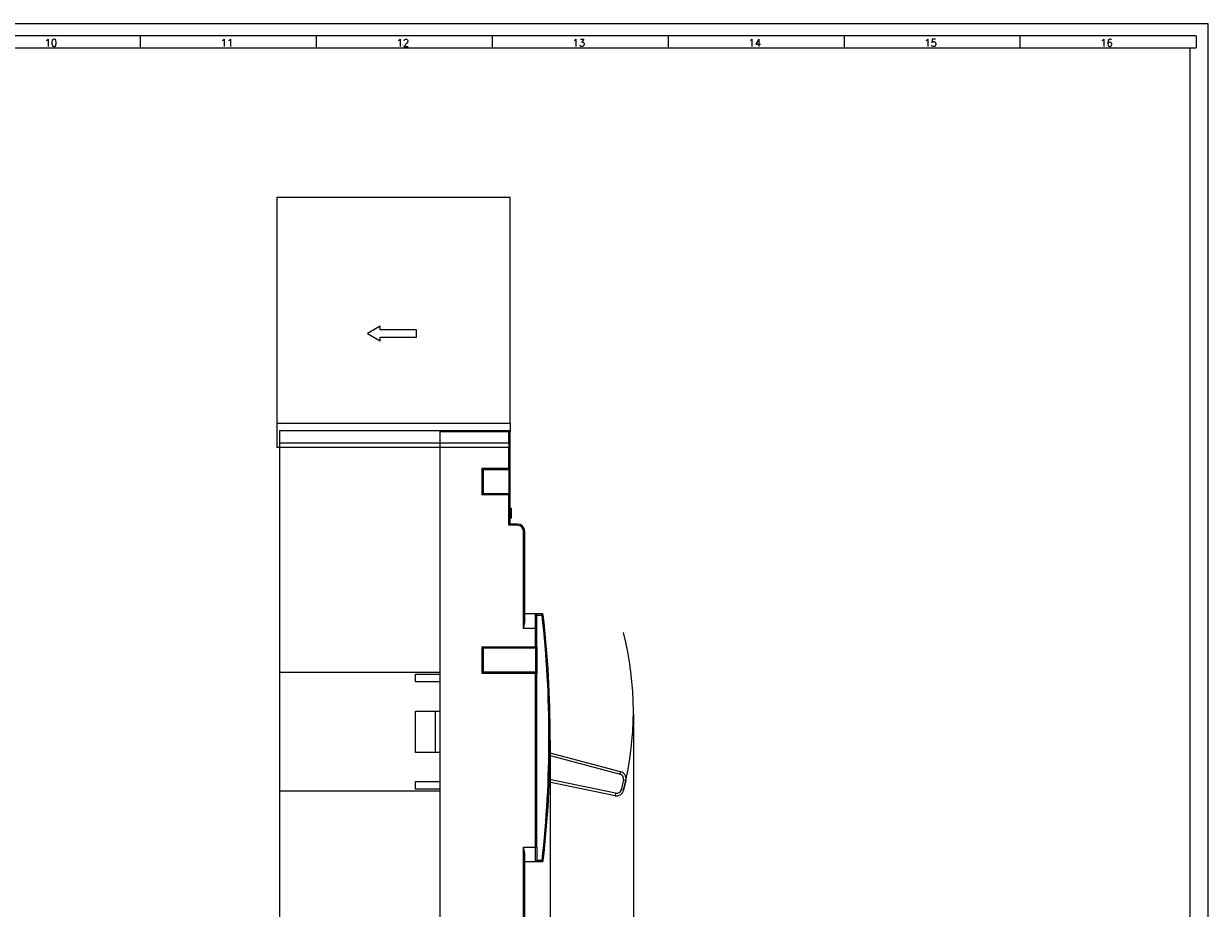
# Model space of a CAD drawing. Header units: millimetres. Extents: x 0 to 1189, y 0 to 841.
# Tile 10 of 10: x 701 to 1189, y 477 to 841. Entities that reach past the tile are written whole.
import ezdxf

# ---------------------------------------------------------------- set-up
doc = ezdxf.new("R2010")
doc.units = ezdxf.units.MM
doc.layers.add('FORMATO', color=7, linetype='Continuous')
doc.styles.add('SLDTEXTSTYLE0', font='ROMANS')
doc.styles.add('SLDTEXTSTYLE1', font='TXT', dxfattribs={"width": 0.605})
doc.dimstyles.new('SLDDIMSTYLE0', dxfattribs={"dimtxt": 7.704956, "dimasz": 2.7, "dimexe": 0, "dimexo": 0.0625, "dimgap": 1.926239, "dimtad": 0, "dimdec": 1, "dimrnd": 1e-09, "dimzin": 12, "dimdsep": 46, "dimtxsty": 'SLDTEXTSTYLE1', "dimsah": 1, "dimcen": 0.09, "dimadec": 0, "dimazin": 3, "dimtfac": 1, "dimtdec": 3, "dimtofl": 0, "dimtmove": 0, "dimatfit": 3, "dimfxl": 0, "dimfrac": 2, "dimtolj": 1, "dimtzin": 12, "dimarcsym": 0})

# ---------------------------------------------------------------- blocks, each defined once
blk = doc.blocks.new('_D_3')
at = {"color": 7, "linetype": 'Continuous', "lineweight": 0}
for p, q in [((952.3, 556.83), (952.3, 199.49)), ((806.57, 415.44), (806.57, 199.49)), ((868.59, 211.53), (866.42, 211.53)), ((866.42, 211.53), (866.42, 199.54)), ((890.28, 211.53), (892.46, 211.53)), ((892.46, 211.53), (892.46, 199.54)), ((806.57, 200.24), (862.8, 200.24)), ((952.3, 200.24), (896.07, 200.24)), ((866.42, 199.54), (868.59, 199.54)), ((892.46, 199.54), (890.28, 199.54))]:
    blk.add_line(p, q, dxfattribs=at)
for points in [[(806.57, 200.24), (809.27, 199.89), (809.27, 200.59)], [(952.3, 200.24), (949.6, 200.59), (949.6, 199.89)]]:
    blk.add_solid(points, dxfattribs=at)
at = {"color": 7, "linetype": 'Continuous', "lineweight": 0, "char_height": 7.938, "attachment_point": 1, "style": 'SLDTEXTSTYLE1'}
for s, insert in [('5,737', (868.59, 209.77)), ('145,7', (868.59, 197.74))]:
    blk.add_mtext(s, dxfattribs=dict(at, insert=insert))
blk = doc.blocks.new('_D_6')
at = {"color": 7, "linetype": 'Continuous', "lineweight": 0}
for p, q in [((918.07, 545.94), (918.07, 230.19)), ((806.57, 422.44), (806.57, 230.19)), ((853.88, 242.23), (851.71, 242.23)), ((851.71, 242.23), (851.71, 230.24)), ((870.76, 242.23), (872.93, 242.23)), ((872.93, 242.23), (872.93, 230.24)), ((806.57, 230.94), (848.09, 230.94)), ((851.71, 230.24), (853.88, 230.24)), ((872.93, 230.24), (870.76, 230.24)), ((918.07, 230.94), (876.55, 230.94))]:
    blk.add_line(p, q, dxfattribs=at)
for points in [[(806.57, 230.94), (809.27, 230.59), (809.27, 231.29)], [(918.07, 230.94), (915.37, 231.29), (915.37, 230.59)]]:
    blk.add_solid(points, dxfattribs=at)
at = {"color": 7, "linetype": 'Continuous', "lineweight": 0, "char_height": 7.938, "attachment_point": 1, "style": 'SLDTEXTSTYLE1'}
for s, insert in [('4,39', (853.88, 240.47)), ('111,5', (851.47, 228.44))]:
    blk.add_mtext(s, dxfattribs=dict(at, insert=insert))

msp = doc.modelspace()

# ---------------------------------------------------------------- linework, layer by layer
at = {"color": 7, "linetype": 'Continuous', "lineweight": 15}
for p, q in [((901.57, 769.44), (805.57, 769.44)), ((805.57, 769.44), (805.57, 676.44)), ((901.57, 676.44), (901.57, 769.44)), ((848.07, 716.44), (842.87, 713.44)), ((842.87, 713.44), (848.07, 710.44)), ((848.07, 714.94), (848.07, 716.44)), ((863.07, 714.94), (848.07, 714.94)), ((863.07, 711.94), (863.07, 714.94)), ((848.07, 711.94), (863.07, 711.94)), ((848.07, 710.44), (848.07, 711.94)), ((805.57, 676.44), (805.57, 666.44)), ((805.57, 676.44), (901.57, 676.44)), ((806.57, 673.44), (806.57, 668.44)), ((806.57, 673.44), (872.57, 673.44)), ((872.57, 673.44), (901.07, 673.44)), ((872.57, 673.44), (872.57, 668.44)), ((901.07, 672.94), (901.07, 673.44)), ((901.57, 676.44), (901.57, 672.94)), ((806.57, 668.44), (806.57, 666.44)), ((806.57, 668.44), (872.57, 668.44)), ((901.07, 672.94), (872.57, 672.94)), ((872.57, 672.94), (872.57, 668.44)), ((872.57, 668.44), (901.07, 668.44)), ((872.57, 668.44), (872.57, 666.44)), ((872.57, 668.44), (872.57, 666.44)), ((901.07, 668.44), (901.07, 672.94)), ((901.57, 672.94), (901.07, 672.94)), ((901.07, 668.44), (901.07, 666.44)), ((901.07, 668.44), (901.57, 668.44)), ((901.57, 668.44), (901.57, 672.94)), ((901.57, 665.99), (901.57, 668.44)), ((806.57, 666.44), (805.57, 666.44)), ((806.57, 666.44), (806.57, 573.94)), ((872.57, 666.44), (806.57, 666.44)), ((872.57, 666.44), (872.57, 423.44)), ((901.07, 666.44), (872.57, 666.44)), ((872.57, 666.44), (872.57, 573.94)), ((901.07, 657.94), (901.07, 666.44)), ((901.57, 657.94), (901.57, 665.99)), ((806.57, 655.19), (806.57, 655.19)), ((890.07, 657.94), (901.07, 657.94)), ((890.07, 646.94), (890.07, 657.94)), ((890.07, 657.94), (890.57, 657.44)), ((890.57, 657.44), (901.07, 657.44)), ((890.57, 647.44), (890.57, 657.44)), ((901.07, 657.94), (901.57, 657.94)), ((901.07, 657.44), (901.07, 657.94)), ((901.07, 657.44), (901.07, 647.44)), ((901.57, 646.94), (901.57, 657.94)), ((806.57, 649.69), (806.57, 649.69)), ((890.07, 646.94), (890.57, 647.44)), ((901.07, 646.94), (890.07, 646.94)), ((901.07, 647.44), (890.57, 647.44)), ((901.07, 646.94), (901.07, 647.44)), ((901.07, 634.44), (901.07, 646.94)), ((901.57, 646.94), (901.07, 646.94)), ((901.57, 634.94), (901.57, 646.94)), ((901.57, 641.44), (902.07, 641.44)), ((902.07, 637.44), (902.07, 641.44)), ((901.57, 634.94), (901.07, 634.44)), ((904.57, 634.44), (901.07, 634.44)), ((902.07, 637.44), (901.57, 637.44)), ((904.57, 634.94), (901.57, 634.94)), ((904.57, 634.94), (904.57, 634.44)), ((907.07, 591.94), (907.07, 631.94)), ((907.07, 631.94), (907.57, 631.94)), ((907.57, 594.34), (907.57, 631.94)), ((912.07, 597.94), (907.57, 597.94)), ((912.07, 591.94), (912.07, 597.94)), ((914.72, 597.94), (912.07, 597.94)), ((912.57, 591.94), (912.57, 597.44)), ((912.57, 597.44), (914.72, 597.44)), ((912.07, 591.94), (907.07, 591.94)), ((912.07, 584.44), (912.07, 591.94)), ((912.57, 591.94), (912.07, 591.94)), ((912.57, 584.44), (912.57, 591.94)), ((916.18, 588.18), (916.19, 588.05)), ((890.07, 584.44), (912.07, 584.44)), ((890.07, 573.44), (890.07, 584.44)), ((890.07, 584.44), (890.57, 583.94)), ((890.57, 583.94), (912.07, 583.94)), ((890.57, 573.94), (890.57, 583.94)), ((912.07, 584.44), (912.57, 584.44)), ((912.07, 583.94), (912.07, 584.44)), ((912.07, 583.94), (912.07, 573.94)), ((912.57, 584.44), (912.57, 573.44)), ((916.56, 583.84), (916.57, 583.71)), ((806.57, 573.94), (872.57, 573.94)), ((806.57, 573.94), (806.57, 524.94)), ((862.57, 573.14), (872.57, 573.14)), ((862.57, 569.94), (862.57, 573.14)), ((890.07, 573.44), (890.57, 573.94)), ((912.07, 573.44), (890.07, 573.44)), ((912.07, 573.94), (890.57, 573.94)), ((912.07, 573.44), (912.07, 573.94)), ((912.07, 501.94), (912.07, 573.44)), ((912.57, 573.44), (912.07, 573.44)), ((912.57, 501.94), (912.57, 573.44)), ((872.57, 569.94), (862.57, 569.94)), ((862.57, 557.94), (872.57, 557.94)), ((862.57, 540.94), (862.57, 557.94)), ((870.77, 557.94), (870.77, 540.94)), ((872.57, 540.94), (862.57, 540.94)), ((947.07, 532.98), (918.03, 540.62)), ((946.82, 532.02), (947.07, 532.98)), ((862.57, 528.94), (872.57, 528.94)), ((862.57, 525.74), (862.57, 528.94)), ((944.75, 523.1), (917.7, 528.71)), ((948.25, 529.63), (947.3, 525.58)), ((949.23, 529.4), (948.25, 529.63)), ((949.23, 529.4), (948.28, 525.35)), ((806.57, 524.94), (806.57, 423.44)), ((872.57, 524.94), (806.57, 524.94)), ((872.57, 525.74), (862.57, 525.74)), ((872.57, 524.94), (872.57, 423.44)), ((944.95, 524.08), (944.75, 523.1)), ((948.28, 525.35), (947.3, 525.58)), ((917.21, 519.18), (917.2, 519.05)), ((916.92, 514.84), (916.91, 514.71)), ((907.07, 501.94), (912.07, 501.94)), ((907.07, 457.94), (907.07, 501.94)), ((907.57, 457.94), (907.57, 499.55)), ((912.07, 495.94), (912.07, 501.94)), ((912.57, 501.94), (912.07, 501.94)), ((912.57, 501.94), (912.57, 496.44)), ((907.57, 495.94), (912.07, 495.94)), ((912.07, 495.94), (914.72, 495.94)), ((914.72, 496.44), (912.57, 496.44)), ((914.72, 495.94), (914.72, 496.44))]:
    msp.add_line(p, q, dxfattribs=at)
at = {"color": 1, "linetype": 'Continuous', "lineweight": 15}
for p, q in [((918.01, 539.59), (946.82, 532.02)), ((944.95, 524.08), (917.74, 529.73))]:
    msp.add_line(p, q, dxfattribs=at)
at = {"color": 7, "linetype": 'Continuous', "lineweight": 15, "flags": 128}
for points in [[(914.72, 597.44), (914.72, 597.64), (914.72, 597.8), (914.72, 597.91), (914.72, 597.94)], [(914.72, 597.44), (914.91, 597.47), (915.08, 597.48), (915.18, 597.5), (915.22, 597.5)], [(914.72, 496.44), (914.82, 496.43), (914.91, 496.42), (915, 496.41), (915.08, 496.4), (915.14, 496.4), (915.18, 496.39), (915.21, 496.39), (915.22, 496.39)]]:
    msp.add_lwpolyline(points, dxfattribs=at)
at = {"color": 7, "linetype": 'Continuous', "lineweight": 15}
for centre, radius, start, end in [((901.07, 672.94), 0.5, 0, 90), ((901.08, 665.95), 0.495, 5.3046, 90.7856), ((901.07, 657.94), 0.5, 270, 0), ((901.07, 646.94), 0.5, 0, 90), ((904.57, 631.94), 3, 0, 90), ((904.57, 631.94), 2.5, 360, 90), ((912.07, 597.44), 0.5, 360, 90), ((914.72, 597.44), 0.5, 6.4467, 90.0171), ((468.28, 546.94), 449.29, 353.5465, 6.4538), ((468.17, 546.94), 449.9, 353.5479, 6.4521), ((895, 595.71), 12.64, 342.6618, 353.7817), ((819.18, 557.83), 133.12, 345.8768, 14.1232), ((912.07, 584.44), 0.5, 270, 360), ((912.07, 573.44), 0.5, 0, 90), ((946.31, 530.08), 2, 346.7761, 75.2761), ((946.31, 530.08), 3, 346.7761, 75.2761), ((945.36, 526.04), 3, 258.2761, 346.7761), ((945.36, 526.04), 2, 258.2763, 346.7761), ((895, 498.18), 12.64, 6.2183, 17.3382), ((912.07, 496.44), 0.5, 270, 0), ((914.72, 496.44), 0.5, 269.9742, 353.5533), ((914.72, 496.44), 0.5, 270, 353.548)]:
    msp.add_arc(centre, radius, start, end, dxfattribs=at)
at = {"layer": 'FORMATO'}
for p, q in [((1189, 841), (0, 841)), ((1189, 0), (1189, 841)), ((1184, 836), (25, 836)), ((749.3, 836), (749.3, 831)), ((821.73, 836), (821.73, 831)), ((894.16, 836), (894.16, 831)), ((966.59, 836), (966.59, 831)), ((1039.02, 836), (1039.02, 831)), ((1111.45, 836), (1111.45, 831)), ((1184, 836), (1184, 831)), ((25, 831), (1184, 831)), ((1181.52, 5), (1181.52, 831))]:
    msp.add_line(p, q, dxfattribs=at)

# ---------------------------------------------------------------- texts
at = {"layer": 'FORMATO', "char_height": 3, "attachment_point": 2, "style": 'SLDTEXTSTYLE0'}
for s, insert in [('10', (712.55, 834.6)), ('11', (784.98, 834.6)), ('12', (857.41, 834.6)), ('13', (929.84, 834.6)), ('14', (1002.27, 834.6)), ('15', (1074.7, 834.6)), ('16', (1147.13, 834.6))]:
    msp.add_mtext(s, dxfattribs=dict(at, insert=insert))

# ---------------------------------------------------------------- dimensions: what is measured, and where the dimension line sits
at = {"color": 7, "linetype": 'Continuous', "lineweight": 0}
dim = msp.add_linear_dim(base=(806.57, 200.24), p1=(952.3, 557.83), p2=(806.57, 416.44), angle=0, dimstyle='SLDDIMSTYLE0', dxfattribs=at)
dim.commit()
dim.dimension.update_dxf_attribs({"geometry": '_D_3', "text_midpoint": (879.44, 200.24), "dimtype": 160})
dim = msp.add_linear_dim(base=(918.07, 230.94), p1=(806.57, 423.44), p2=(918.07, 546.94), dimstyle='SLDDIMSTYLE0', dxfattribs=at)
dim.commit()
dim.dimension.update_dxf_attribs({"geometry": '_D_6', "text_midpoint": (862.32, 230.94), "dimtype": 160})

doc.saveas('drawing.dxf')
